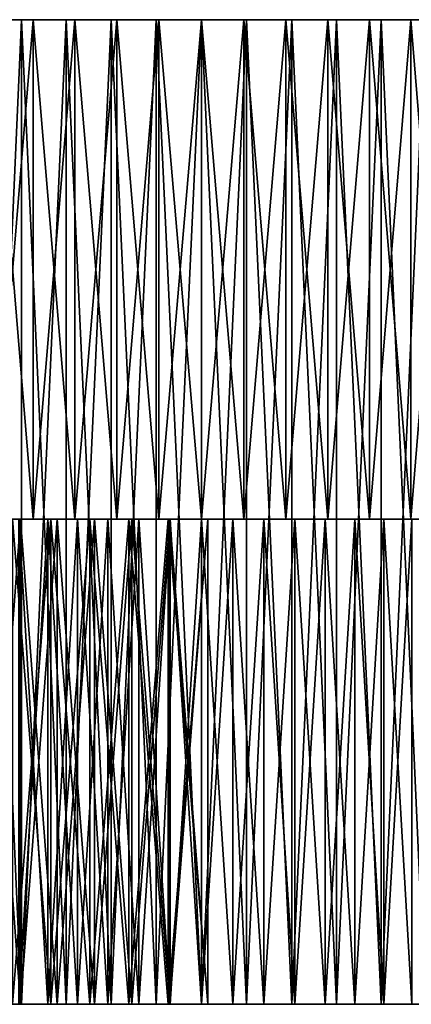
# Model space of a CAD drawing. Header units: millimetres. Extents: x -65 to 65, y -116 to 33.
# Tile 6 of 32: x -13 to 15, y -116 to -47. Entities that reach past the tile are written whole.
import ezdxf

# ---------------------------------------------------------------- set-up
doc = ezdxf.new("R2010")
doc.units = ezdxf.units.MM
doc.header["$LTSCALE"] = 65.185185
for name, color, linetype in [('25', 7, 'CONTINUOUS'), ('26', 7, 'CONTINUOUS'), ('27', 7, 'CONTINUOUS'), ('28', 7, 'CONTINUOUS'), ('29', 7, 'CONTINUOUS'), ('30', 7, 'CONTINUOUS'), ('31', 7, 'CONTINUOUS'), ('32', 7, 'CONTINUOUS'), ('34', 7, 'CONTINUOUS'), ('35', 7, 'CONTINUOUS'), ('36', 7, 'CONTINUOUS'), ('42', 7, 'CONTINUOUS'), ('43', 7, 'CONTINUOUS'), ('44', 7, 'CONTINUOUS')]:
    doc.layers.add(name, color=color, linetype=linetype)

msp = doc.modelspace()

# ---------------------------------------------------------------- linework, layer by layer
at = {"layer": '25', "linetype": 'CONTINUOUS'}
for points in [[(-10.538, -116, 50.866), (-7.818, -116, 51.354), (-40.973, -116, 49.926), (-10.538, -116, 50.866)], [(-13.229, -116, 50.233), (-10.538, -116, 50.866), (-40.973, -116, 49.926), (-13.229, -116, 50.233)], [(-7.818, -116, 51.354), (-5.075, -116, 51.697), (-40.973, -116, 49.926), (-7.818, -116, 51.354)], [(-40.973, -116, 49.926), (-5.075, -116, 51.697), (-38.474, -116, 51.876), (-40.973, -116, 49.926)], [(-2.318, -116, 51.894), (0.446, -116, 51.944), (-38.474, -116, 51.876), (-2.318, -116, 51.894)], [(-38.474, -116, 51.876), (0.446, -116, 51.944), (35.882, -116, 53.701), (-38.474, -116, 51.876)], [(-5.075, -116, 51.697), (-2.318, -116, 51.894), (-38.474, -116, 51.876), (-5.075, -116, 51.697)], [(-35.882, -116, 53.701), (-38.474, -116, 51.876), (35.882, -116, 53.701), (-35.882, -116, 53.701)], [(-2.318, -116, -51.894), (-5.075, -116, -51.697), (-38.474, -116, -51.876), (-2.318, -116, -51.894)], [(-5.075, -116, -51.697), (-7.818, -116, -51.354), (-38.474, -116, -51.876), (-5.075, -116, -51.697)], [(-7.818, -116, -51.354), (-10.538, -116, -50.866), (-38.474, -116, -51.876), (-7.818, -116, -51.354)], [(-10.538, -116, -50.866), (-13.229, -116, -50.233), (-38.474, -116, -51.876), (-10.538, -116, -50.866)], [(-35.882, -116, -53.701), (-2.318, -116, -51.894), (-38.474, -116, -51.876), (-35.882, -116, -53.701)], [(35.882, -116, -53.701), (38.474, -116, -51.876), (-35.882, -116, -53.701), (35.882, -116, -53.701)], [(-33.204, -116, -55.397), (35.882, -116, -53.701), (-35.882, -116, -53.701), (-33.204, -116, -55.397)], [(-33.204, -116, 55.397), (-35.882, -116, 53.701), (33.204, -116, 55.397), (-33.204, -116, 55.397)], [(33.204, -116, 55.397), (-35.882, -116, 53.701), (35.882, -116, 53.701), (33.204, -116, 55.397)], [(0.446, -116, -51.944), (-2.318, -116, -51.894), (-35.882, -116, -53.701), (0.446, -116, -51.944)], [(38.474, -116, -51.876), (0.446, -116, -51.944), (-35.882, -116, -53.701), (38.474, -116, -51.876)], [(-32.795, -116, 30.6), (-34.551, -116, 28.603), (-4.381, -116, 30.47), (-32.795, -116, 30.6)], [(-4.381, -116, 30.47), (-34.551, -116, 28.603), (-6.544, -116, 30.08), (-4.381, -116, 30.47)], [(-6.544, -116, 30.08), (-34.551, -116, 28.603), (-8.673, -116, 29.537), (-6.544, -116, 30.08)], [(-8.673, -116, 29.537), (-34.551, -116, 28.603), (-10.758, -116, 28.843), (-8.673, -116, 29.537)], [(-10.758, -116, 28.843), (-34.551, -116, 28.603), (-12.788, -116, 28.002), (-10.758, -116, 28.843)], [(-34.551, -116, -28.603), (-32.795, -116, -30.6), (-10.758, -116, -28.843), (-34.551, -116, -28.603)], [(-12.788, -116, -28.002), (-34.551, -116, -28.603), (-10.758, -116, -28.843), (-12.788, -116, -28.002)], [(33.204, -116, -55.397), (35.882, -116, -53.701), (-33.204, -116, -55.397), (33.204, -116, -55.397)], [(-30.446, -116, -56.96), (33.204, -116, -55.397), (-33.204, -116, -55.397), (-30.446, -116, -56.96)], [(-30.446, -116, 56.96), (-33.204, -116, 55.397), (30.446, -116, 56.96), (-30.446, -116, 56.96)], [(30.446, -116, 56.96), (-33.204, -116, 55.397), (33.204, -116, 55.397), (30.446, -116, 56.96)], [(-30.925, -116, 32.49), (-32.795, -116, 30.6), (0, -116, 30.784), (-30.925, -116, 32.49)], [(0, -116, 30.784), (-32.795, -116, 30.6), (-2.196, -116, 30.705), (0, -116, 30.784)], [(-2.196, -116, 30.705), (-32.795, -116, 30.6), (-4.381, -116, 30.47), (-2.196, -116, 30.705)], [(-4.381, -116, -30.47), (-32.795, -116, -30.6), (-2.196, -116, -30.705), (-4.381, -116, -30.47)], [(-6.544, -116, -30.08), (-32.795, -116, -30.6), (-4.381, -116, -30.47), (-6.544, -116, -30.08)], [(-8.673, -116, -29.537), (-32.795, -116, -30.6), (-6.544, -116, -30.08), (-8.673, -116, -29.537)], [(-10.758, -116, -28.843), (-32.795, -116, -30.6), (-8.673, -116, -29.537), (-10.758, -116, -28.843)], [(-32.795, -116, -30.6), (-30.925, -116, -32.49), (-2.196, -116, -30.705), (-32.795, -116, -30.6)], [(-30.925, -116, 32.49), (0, -116, 30.784), (55.397, -116, 33.204), (-30.925, -116, 32.49)], [(-28.945, -116, 34.265), (-30.925, -116, 32.49), (55.397, -116, 33.204), (-28.945, -116, 34.265)], [(56.96, -116, -30.446), (-30.925, -116, -32.49), (55.397, -116, -33.204), (56.96, -116, -30.446)], [(0, -116, -30.784), (-30.925, -116, -32.49), (56.96, -116, -30.446), (0, -116, -30.784)], [(-2.196, -116, -30.705), (-30.925, -116, -32.49), (0, -116, -30.784), (-2.196, -116, -30.705)], [(-30.925, -116, -32.49), (-28.945, -116, -34.265), (55.397, -116, -33.204), (-30.925, -116, -32.49)], [(-27.614, -116, -58.385), (30.446, -116, -56.96), (-30.446, -116, -56.96), (-27.614, -116, -58.385)], [(30.446, -116, -56.96), (33.204, -116, -55.397), (-30.446, -116, -56.96), (30.446, -116, -56.96)], [(-27.614, -116, 58.385), (-30.446, -116, 56.96), (27.614, -116, 58.385), (-27.614, -116, 58.385)], [(27.614, -116, 58.385), (-30.446, -116, 56.96), (30.446, -116, 56.96), (27.614, -116, 58.385)], [(53.701, -116, 35.882), (-28.945, -116, 34.265), (55.397, -116, 33.204), (53.701, -116, 35.882)], [(-26.864, -116, 35.919), (-28.945, -116, 34.265), (53.701, -116, 35.882), (-26.864, -116, 35.919)], [(55.397, -116, -33.204), (-28.945, -116, -34.265), (53.701, -116, -35.882), (55.397, -116, -33.204)], [(-28.945, -116, -34.265), (-26.864, -116, -35.919), (53.701, -116, -35.882), (-28.945, -116, -34.265)], [(27.614, -116, -58.385), (30.446, -116, -56.96), (-27.614, -116, -58.385), (27.614, -116, -58.385)], [(-24.716, -116, -59.67), (27.614, -116, -58.385), (-27.614, -116, -58.385), (-24.716, -116, -59.67)], [(-24.716, -116, 59.67), (-27.614, -116, 58.385), (24.716, -116, 59.67), (-24.716, -116, 59.67)], [(24.716, -116, 59.67), (-27.614, -116, 58.385), (27.614, -116, 58.385), (24.716, -116, 59.67)], [(51.876, -116, 38.474), (-26.864, -116, 35.919), (53.701, -116, 35.882), (51.876, -116, 38.474)], [(-24.689, -116, 37.448), (-26.864, -116, 35.919), (51.876, -116, 38.474), (-24.689, -116, 37.448)], [(-26.864, -116, -35.919), (-24.689, -116, -37.448), (53.701, -116, -35.882), (-26.864, -116, -35.919)], [(24.716, -116, -59.67), (27.614, -116, -58.385), (-24.716, -116, -59.67), (24.716, -116, -59.67)], [(-21.758, -116, -60.811), (24.716, -116, -59.67), (-24.716, -116, -59.67), (-21.758, -116, -60.811)], [(21.758, -116, 60.811), (-24.716, -116, 59.67), (24.716, -116, 59.67), (21.758, -116, 60.811)], [(-21.758, -116, 60.811), (-24.716, -116, 59.67), (21.758, -116, 60.811), (-21.758, -116, 60.811)], [(-22.427, -116, 38.845), (-24.689, -116, 37.448), (51.876, -116, 38.474), (-22.427, -116, 38.845)], [(53.701, -116, -35.882), (-24.689, -116, -37.448), (51.876, -116, -38.474), (53.701, -116, -35.882)], [(-24.689, -116, -37.448), (-22.427, -116, -38.845), (51.876, -116, -38.474), (-24.689, -116, -37.448)], [(-20.086, -116, 40.105), (-22.427, -116, 38.845), (49.926, -116, 40.973), (-20.086, -116, 40.105)], [(49.926, -116, 40.973), (-22.427, -116, 38.845), (51.876, -116, 38.474), (49.926, -116, 40.973)], [(-22.427, -116, -38.845), (-20.086, -116, -40.105), (51.876, -116, -38.474), (-22.427, -116, -38.845)], [(21.758, -116, -60.811), (24.716, -116, -59.67), (-21.758, -116, -60.811), (21.758, -116, -60.811)], [(-18.748, -116, -61.805), (21.758, -116, -60.811), (-21.758, -116, -60.811), (-18.748, -116, -61.805)], [(-18.748, -116, 61.805), (-21.758, -116, 60.811), (18.748, -116, 61.805), (-18.748, -116, 61.805)], [(18.748, -116, 61.805), (-21.758, -116, 60.811), (21.758, -116, 60.811), (18.748, -116, 61.805)], [(-17.675, -116, 41.225), (-20.086, -116, 40.105), (49.926, -116, 40.973), (-17.675, -116, 41.225)], [(-20.086, -116, -40.105), (-17.675, -116, -41.225), (49.926, -116, -40.973), (-20.086, -116, -40.105)], [(51.876, -116, -38.474), (-20.086, -116, -40.105), (49.926, -116, -40.973), (51.876, -116, -38.474)], [(18.748, -116, -61.805), (21.758, -116, -60.811), (-18.748, -116, -61.805), (18.748, -116, -61.805)], [(-15.693, -116, -62.65), (18.748, -116, -61.805), (-18.748, -116, -61.805), (-15.693, -116, -62.65)], [(-15.693, -116, 62.65), (-18.748, -116, 61.805), (15.693, -116, 62.65), (-15.693, -116, 62.65)], [(15.693, -116, 62.65), (-18.748, -116, 61.805), (18.748, -116, 61.805), (15.693, -116, 62.65)], [(-15.201, -116, 42.2), (-17.675, -116, 41.225), (47.855, -116, 43.373), (-15.201, -116, 42.2)], [(47.855, -116, 43.373), (-17.675, -116, 41.225), (49.926, -116, 40.973), (47.855, -116, 43.373)], [(-17.675, -116, -41.225), (-15.201, -116, -42.2), (49.926, -116, -40.973), (-17.675, -116, -41.225)], [(15.693, -116, -62.65), (18.748, -116, -61.805), (-15.693, -116, -62.65), (15.693, -116, -62.65)], [(-12.6, -116, -63.345), (15.693, -116, -62.65), (-15.693, -116, -62.65), (-12.6, -116, -63.345)], [(-12.6, -116, 63.345), (-15.693, -116, 62.65), (12.6, -116, 63.345), (-12.6, -116, 63.345)], [(12.6, -116, 63.345), (-15.693, -116, 62.65), (15.693, -116, 62.65), (12.6, -116, 63.345)], [(-12.674, -116, 43.026), (-15.201, -116, 42.2), (47.855, -116, 43.373), (-12.674, -116, 43.026)], [(-15.201, -116, -42.2), (-12.674, -116, -43.026), (49.926, -116, -40.973), (-15.201, -116, -42.2)], [(-10.103, -116, 43.702), (-12.674, -116, 43.026), (47.855, -116, 43.373), (-10.103, -116, 43.702)], [(49.926, -116, -40.973), (-12.674, -116, -43.026), (47.855, -116, -43.373), (49.926, -116, -40.973)], [(-12.674, -116, -43.026), (-10.103, -116, -43.702), (47.855, -116, -43.373), (-12.674, -116, -43.026)], [(12.6, -116, -63.345), (15.693, -116, -62.65), (-12.6, -116, -63.345), (12.6, -116, -63.345)], [(-9.477, -116, -63.887), (12.6, -116, -63.345), (-12.6, -116, -63.345), (-9.477, -116, -63.887)], [(-9.477, -116, 63.887), (-12.6, -116, 63.345), (9.477, -116, 63.887), (-9.477, -116, 63.887)], [(9.477, -116, 63.887), (-12.6, -116, 63.345), (12.6, -116, 63.345), (9.477, -116, 63.887)], [(-7.496, -116, 44.223), (-10.103, -116, 43.702), (45.669, -116, 45.669), (-7.496, -116, 44.223)], [(45.669, -116, 45.669), (-10.103, -116, 43.702), (47.855, -116, 43.373), (45.669, -116, 45.669)], [(-10.103, -116, -43.702), (-7.496, -116, -44.223), (47.855, -116, -43.373), (-10.103, -116, -43.702)], [(9.477, -116, -63.887), (12.6, -116, -63.345), (-9.477, -116, -63.887), (9.477, -116, -63.887)], [(-6.331, -116, 64.275), (-9.477, -116, 63.887), (6.331, -116, 64.275), (-6.331, -116, 64.275)], [(6.331, -116, 64.275), (-9.477, -116, 63.887), (9.477, -116, 63.887), (6.331, -116, 64.275)], [(-6.331, -116, -64.275), (9.477, -116, -63.887), (-9.477, -116, -63.887), (-6.331, -116, -64.275)], [(-4.863, -116, 44.59), (-7.496, -116, 44.223), (45.669, -116, 45.669), (-4.863, -116, 44.59)], [(-7.496, -116, -44.223), (-4.863, -116, -44.59), (47.855, -116, -43.373), (-7.496, -116, -44.223)], [(6.331, -116, -64.275), (9.477, -116, -63.887), (-6.331, -116, -64.275), (6.331, -116, -64.275)], [(-3.169, -116, 64.508), (-6.331, -116, 64.275), (3.169, -116, 64.508), (-3.169, -116, 64.508)], [(3.169, -116, 64.508), (-6.331, -116, 64.275), (6.331, -116, 64.275), (3.169, -116, 64.508)], [(-3.169, -116, -64.508), (6.331, -116, -64.275), (-6.331, -116, -64.275), (-3.169, -116, -64.508)], [(-2.212, -116, 44.8), (-4.863, -116, 44.59), (45.669, -116, 45.669), (-2.212, -116, 44.8)], [(-4.863, -116, -44.59), (-2.212, -116, -44.8), (47.855, -116, -43.373), (-4.863, -116, -44.59)], [(0, -116, 64.586), (-3.169, -116, 64.508), (3.169, -116, 64.508), (0, -116, 64.586)], [(3.169, -116, -64.508), (6.331, -116, -64.275), (-3.169, -116, -64.508), (3.169, -116, -64.508)], [(0, -116, -64.586), (3.169, -116, -64.508), (-3.169, -116, -64.508), (0, -116, -64.586)], [(0.446, -116, 44.852), (-2.212, -116, 44.8), (45.669, -116, 45.669), (0.446, -116, 44.852)], [(-2.212, -116, -44.8), (0.446, -116, -44.852), (47.855, -116, -43.373), (-2.212, -116, -44.8)], [(2.196, -116, -30.705), (0, -116, -30.784), (56.96, -116, -30.446), (2.196, -116, -30.705)], [(0, -116, 30.784), (2.196, -116, 30.705), (55.397, -116, 33.204), (0, -116, 30.784)], [(0.446, -116, 51.944), (0.446, -116, 44.852), (38.474, -116, 51.876), (0.446, -116, 51.944)], [(38.474, -116, 51.876), (0.446, -116, 44.852), (40.973, -116, 49.926), (38.474, -116, 51.876)], [(40.973, -116, 49.926), (0.446, -116, 44.852), (43.373, -116, 47.855), (40.973, -116, 49.926)], [(43.373, -116, 47.855), (0.446, -116, 44.852), (45.669, -116, 45.669), (43.373, -116, 47.855)], [(35.882, -116, 53.701), (0.446, -116, 51.944), (38.474, -116, 51.876), (35.882, -116, 53.701)], [(45.669, -116, -45.669), (0.446, -116, -51.944), (43.373, -116, -47.855), (45.669, -116, -45.669)], [(40.973, -116, -49.926), (0.446, -116, -51.944), (38.474, -116, -51.876), (40.973, -116, -49.926)], [(43.373, -116, -47.855), (0.446, -116, -51.944), (40.973, -116, -49.926), (43.373, -116, -47.855)], [(47.855, -116, -43.373), (0.446, -116, -44.852), (45.669, -116, -45.669), (47.855, -116, -43.373)], [(0.446, -116, -44.852), (0.446, -116, -51.944), (45.669, -116, -45.669), (0.446, -116, -44.852)], [(4.381, -116, -30.47), (2.196, -116, -30.705), (56.96, -116, -30.446), (4.381, -116, -30.47)], [(2.196, -116, 30.705), (4.381, -116, 30.47), (55.397, -116, 33.204), (2.196, -116, 30.705)], [(6.544, -116, -30.08), (4.381, -116, -30.47), (56.96, -116, -30.446), (6.544, -116, -30.08)], [(4.381, -116, 30.47), (6.544, -116, 30.08), (56.96, -116, 30.446), (4.381, -116, 30.47)], [(55.397, -116, 33.204), (4.381, -116, 30.47), (56.96, -116, 30.446), (55.397, -116, 33.204)], [(8.673, -116, -29.537), (6.544, -116, -30.08), (58.385, -116, -27.614), (8.673, -116, -29.537)], [(58.385, -116, -27.614), (6.544, -116, -30.08), (56.96, -116, -30.446), (58.385, -116, -27.614)], [(6.544, -116, 30.08), (8.673, -116, 29.537), (56.96, -116, 30.446), (6.544, -116, 30.08)], [(10.758, -116, -28.843), (8.673, -116, -29.537), (58.385, -116, -27.614), (10.758, -116, -28.843)], [(8.673, -116, 29.537), (10.758, -116, 28.843), (56.96, -116, 30.446), (8.673, -116, 29.537)], [(12.788, -116, -28.002), (10.758, -116, -28.843), (58.385, -116, -27.614), (12.788, -116, -28.002)], [(10.758, -116, 28.843), (12.788, -116, 28.002), (56.96, -116, 30.446), (10.758, -116, 28.843)], [(14.753, -116, -27.018), (12.788, -116, -28.002), (58.385, -116, -27.614), (14.753, -116, -27.018)], [(56.96, -116, 30.446), (12.788, -116, 28.002), (58.385, -116, 27.614), (56.96, -116, 30.446)], [(12.788, -116, 28.002), (14.753, -116, 27.018), (58.385, -116, 27.614), (12.788, -116, 28.002)]]:
    msp.add_3dface(points, dxfattribs=at)
at = {"layer": '26', "linetype": 'CONTINUOUS'}
for points in [[(-12.6, -47, -63.345), (-15.693, -116, -62.65), (-15.693, -47, -62.65), (-12.6, -47, -63.345)], [(-12.6, -116, -63.345), (-15.693, -116, -62.65), (-12.6, -47, -63.345), (-12.6, -116, -63.345)], [(-9.477, -47, -63.887), (-12.6, -116, -63.345), (-12.6, -47, -63.345), (-9.477, -47, -63.887)], [(-9.477, -116, -63.887), (-12.6, -116, -63.345), (-9.477, -47, -63.887), (-9.477, -116, -63.887)], [(-6.331, -116, -64.275), (-9.477, -116, -63.887), (-6.331, -47, -64.275), (-6.331, -116, -64.275)], [(-6.331, -47, -64.275), (-9.477, -116, -63.887), (-9.477, -47, -63.887), (-6.331, -47, -64.275)], [(-3.169, -116, -64.508), (-6.331, -116, -64.275), (-3.169, -47, -64.508), (-3.169, -116, -64.508)], [(-3.169, -47, -64.508), (-6.331, -116, -64.275), (-6.331, -47, -64.275), (-3.169, -47, -64.508)], [(0, -116, -64.586), (-3.169, -116, -64.508), (0, -47, -64.586), (0, -116, -64.586)], [(0, -47, -64.586), (-3.169, -116, -64.508), (-3.169, -47, -64.508), (0, -47, -64.586)], [(3.169, -116, -64.508), (0, -116, -64.586), (3.169, -47, -64.508), (3.169, -116, -64.508)], [(3.169, -47, -64.508), (0, -116, -64.586), (0, -47, -64.586), (3.169, -47, -64.508)], [(6.331, -116, -64.275), (3.169, -116, -64.508), (6.331, -47, -64.275), (6.331, -116, -64.275)], [(6.331, -47, -64.275), (3.169, -116, -64.508), (3.169, -47, -64.508), (6.331, -47, -64.275)], [(9.477, -116, -63.887), (6.331, -116, -64.275), (9.477, -47, -63.887), (9.477, -116, -63.887)], [(9.477, -47, -63.887), (6.331, -116, -64.275), (6.331, -47, -64.275), (9.477, -47, -63.887)], [(12.6, -47, -63.345), (9.477, -116, -63.887), (9.477, -47, -63.887), (12.6, -47, -63.345)], [(12.6, -116, -63.345), (9.477, -116, -63.887), (12.6, -47, -63.345), (12.6, -116, -63.345)], [(15.693, -116, -62.65), (12.6, -116, -63.345), (15.693, -47, -62.65), (15.693, -116, -62.65)], [(15.693, -47, -62.65), (12.6, -116, -63.345), (12.6, -47, -63.345), (15.693, -47, -62.65)]]:
    msp.add_3dface(points, dxfattribs=at)
at = {"layer": '27', "linetype": 'CONTINUOUS'}
for points in [[(-15.693, -116, 62.65), (-12.6, -116, 63.345), (-15.693, -47, 62.65), (-15.693, -116, 62.65)], [(-15.693, -47, 62.65), (-12.6, -116, 63.345), (-12.6, -47, 63.345), (-15.693, -47, 62.65)], [(-12.6, -116, 63.345), (-9.477, -116, 63.887), (-12.6, -47, 63.345), (-12.6, -116, 63.345)], [(-12.6, -47, 63.345), (-9.477, -116, 63.887), (-9.477, -47, 63.887), (-12.6, -47, 63.345)], [(-9.477, -116, 63.887), (-6.331, -116, 64.275), (-9.477, -47, 63.887), (-9.477, -116, 63.887)], [(-9.477, -47, 63.887), (-6.331, -116, 64.275), (-6.331, -47, 64.275), (-9.477, -47, 63.887)], [(-6.331, -116, 64.275), (-3.169, -116, 64.508), (-6.331, -47, 64.275), (-6.331, -116, 64.275)], [(-6.331, -47, 64.275), (-3.169, -116, 64.508), (-3.169, -47, 64.508), (-6.331, -47, 64.275)], [(-3.169, -47, 64.508), (0, -116, 64.586), (0, -47, 64.586), (-3.169, -47, 64.508)], [(-3.169, -116, 64.508), (0, -116, 64.586), (-3.169, -47, 64.508), (-3.169, -116, 64.508)], [(0, -116, 64.586), (3.169, -116, 64.508), (0, -47, 64.586), (0, -116, 64.586)], [(0, -47, 64.586), (3.169, -116, 64.508), (3.169, -47, 64.508), (0, -47, 64.586)], [(3.169, -116, 64.508), (6.331, -116, 64.275), (3.169, -47, 64.508), (3.169, -116, 64.508)], [(3.169, -47, 64.508), (6.331, -116, 64.275), (6.331, -47, 64.275), (3.169, -47, 64.508)], [(6.331, -116, 64.275), (9.477, -116, 63.887), (6.331, -47, 64.275), (6.331, -116, 64.275)], [(6.331, -47, 64.275), (9.477, -116, 63.887), (9.477, -47, 63.887), (6.331, -47, 64.275)], [(9.477, -116, 63.887), (12.6, -116, 63.345), (9.477, -47, 63.887), (9.477, -116, 63.887)], [(9.477, -47, 63.887), (12.6, -116, 63.345), (12.6, -47, 63.345), (9.477, -47, 63.887)], [(12.6, -116, 63.345), (15.693, -116, 62.65), (12.6, -47, 63.345), (12.6, -116, 63.345)], [(12.6, -47, 63.345), (15.693, -116, 62.65), (15.693, -47, 62.65), (12.6, -47, 63.345)]]:
    msp.add_3dface(points, dxfattribs=at)
at = {"layer": '28', "linetype": 'CONTINUOUS'}
for points in [[(-11.792, -82, 55.475), (-14.679, -82, 54.782), (-11.792, -47, 55.475), (-11.792, -82, 55.475)], [(-11.792, -47, 55.475), (-14.679, -82, 54.782), (-14.679, -47, 54.782), (-11.792, -47, 55.475)], [(-8.872, -82, 56.016), (-11.792, -82, 55.475), (-8.872, -47, 56.016), (-8.872, -82, 56.016)], [(-8.872, -47, 56.016), (-11.792, -82, 55.475), (-11.792, -47, 55.475), (-8.872, -47, 56.016)], [(-5.928, -82, 56.404), (-8.872, -82, 56.016), (-5.928, -47, 56.404), (-5.928, -82, 56.404)], [(-5.928, -47, 56.404), (-8.872, -82, 56.016), (-8.872, -47, 56.016), (-5.928, -47, 56.404)], [(-2.968, -82, 56.637), (-5.928, -82, 56.404), (-2.968, -47, 56.637), (-2.968, -82, 56.637)], [(-2.968, -47, 56.637), (-5.928, -82, 56.404), (-5.928, -47, 56.404), (-2.968, -47, 56.637)], [(0, -47, 56.714), (-2.968, -82, 56.637), (-2.968, -47, 56.637), (0, -47, 56.714)], [(0, -82, 56.714), (-2.968, -82, 56.637), (0, -47, 56.714), (0, -82, 56.714)], [(2.968, -82, 56.637), (0, -82, 56.714), (2.968, -47, 56.637), (2.968, -82, 56.637)], [(2.968, -47, 56.637), (0, -82, 56.714), (0, -47, 56.714), (2.968, -47, 56.637)], [(5.928, -82, 56.404), (2.968, -82, 56.637), (5.928, -47, 56.404), (5.928, -82, 56.404)], [(5.928, -47, 56.404), (2.968, -82, 56.637), (2.968, -47, 56.637), (5.928, -47, 56.404)], [(8.872, -82, 56.016), (5.928, -82, 56.404), (8.872, -47, 56.016), (8.872, -82, 56.016)], [(8.872, -47, 56.016), (5.928, -82, 56.404), (5.928, -47, 56.404), (8.872, -47, 56.016)], [(11.792, -82, 55.475), (8.872, -82, 56.016), (11.792, -47, 55.475), (11.792, -82, 55.475)], [(11.792, -47, 55.475), (8.872, -82, 56.016), (8.872, -47, 56.016), (11.792, -47, 55.475)], [(14.679, -82, 54.782), (11.792, -82, 55.475), (14.679, -47, 54.782), (14.679, -82, 54.782)], [(14.679, -47, 54.782), (11.792, -82, 55.475), (11.792, -47, 55.475), (14.679, -47, 54.782)], [(17.526, -82, 53.939), (14.679, -82, 54.782), (17.526, -47, 53.939), (17.526, -82, 53.939)], [(17.526, -47, 53.939), (14.679, -82, 54.782), (14.679, -47, 54.782), (17.526, -47, 53.939)]]:
    msp.add_3dface(points, dxfattribs=at)
at = {"layer": '29', "linetype": 'CONTINUOUS'}
for points in [[(-14.679, -47, -54.782), (-11.792, -82, -55.475), (-11.792, -47, -55.475), (-14.679, -47, -54.782)], [(-14.679, -82, -54.782), (-11.792, -82, -55.475), (-14.679, -47, -54.782), (-14.679, -82, -54.782)], [(-11.792, -82, -55.475), (-8.872, -82, -56.016), (-11.792, -47, -55.475), (-11.792, -82, -55.475)], [(-11.792, -47, -55.475), (-8.872, -82, -56.016), (-8.872, -47, -56.016), (-11.792, -47, -55.475)], [(-8.872, -82, -56.016), (-5.928, -82, -56.404), (-8.872, -47, -56.016), (-8.872, -82, -56.016)], [(-8.872, -47, -56.016), (-5.928, -82, -56.404), (-5.928, -47, -56.404), (-8.872, -47, -56.016)], [(-5.928, -47, -56.404), (-2.968, -82, -56.637), (-2.968, -47, -56.637), (-5.928, -47, -56.404)], [(-5.928, -82, -56.404), (-2.968, -82, -56.637), (-5.928, -47, -56.404), (-5.928, -82, -56.404)], [(-2.968, -47, -56.637), (0, -82, -56.714), (0, -47, -56.714), (-2.968, -47, -56.637)], [(-2.968, -82, -56.637), (0, -82, -56.714), (-2.968, -47, -56.637), (-2.968, -82, -56.637)], [(0, -82, -56.714), (2.968, -82, -56.637), (0, -47, -56.714), (0, -82, -56.714)], [(0, -47, -56.714), (2.968, -82, -56.637), (2.968, -47, -56.637), (0, -47, -56.714)], [(2.968, -47, -56.637), (5.928, -82, -56.404), (5.928, -47, -56.404), (2.968, -47, -56.637)], [(2.968, -82, -56.637), (5.928, -82, -56.404), (2.968, -47, -56.637), (2.968, -82, -56.637)], [(5.928, -47, -56.404), (8.872, -82, -56.016), (8.872, -47, -56.016), (5.928, -47, -56.404)], [(5.928, -82, -56.404), (8.872, -82, -56.016), (5.928, -47, -56.404), (5.928, -82, -56.404)], [(8.872, -82, -56.016), (11.792, -82, -55.475), (8.872, -47, -56.016), (8.872, -82, -56.016)], [(8.872, -47, -56.016), (11.792, -82, -55.475), (11.792, -47, -55.475), (8.872, -47, -56.016)], [(11.792, -82, -55.475), (14.679, -82, -54.782), (11.792, -47, -55.475), (11.792, -82, -55.475)], [(11.792, -47, -55.475), (14.679, -82, -54.782), (14.679, -47, -54.782), (11.792, -47, -55.475)], [(14.679, -47, -54.782), (17.526, -82, -53.939), (17.526, -47, -53.939), (14.679, -47, -54.782)], [(14.679, -82, -54.782), (17.526, -82, -53.939), (14.679, -47, -54.782), (14.679, -82, -54.782)]]:
    msp.add_3dface(points, dxfattribs=at)
at = {"layer": '30', "linetype": 'CONTINUOUS'}
for points in [[(-6.544, -82, -30.08), (-4.381, -82, -30.47), (-34.551, -82, -28.603), (-6.544, -82, -30.08)], [(-34.551, -82, -28.603), (-4.381, -82, -30.47), (-32.795, -82, -30.6), (-34.551, -82, -28.603)], [(-12.788, -82, -28.002), (-10.758, -82, -28.843), (-34.551, -82, -28.603), (-12.788, -82, -28.002)], [(-10.758, -82, -28.843), (-8.673, -82, -29.537), (-34.551, -82, -28.603), (-10.758, -82, -28.843)], [(-8.673, -82, -29.537), (-6.544, -82, -30.08), (-34.551, -82, -28.603), (-8.673, -82, -29.537)], [(-10.758, -82, 28.843), (-12.788, -82, 28.002), (-34.551, -82, 28.603), (-10.758, -82, 28.843)], [(-32.795, -82, 30.6), (-10.758, -82, 28.843), (-34.551, -82, 28.603), (-32.795, -82, 30.6)], [(-4.381, -82, -30.47), (-2.196, -82, -30.705), (-32.795, -82, -30.6), (-4.381, -82, -30.47)], [(-32.795, -82, -30.6), (0, -82, -30.784), (-30.925, -82, -32.49), (-32.795, -82, -30.6)], [(-2.196, -82, -30.705), (0, -82, -30.784), (-32.795, -82, -30.6), (-2.196, -82, -30.705)], [(-4.381, -82, 30.47), (-6.544, -82, 30.08), (-32.795, -82, 30.6), (-4.381, -82, 30.47)], [(-8.673, -82, 29.537), (-10.758, -82, 28.843), (-32.795, -82, 30.6), (-8.673, -82, 29.537)], [(-6.544, -82, 30.08), (-8.673, -82, 29.537), (-32.795, -82, 30.6), (-6.544, -82, 30.08)], [(-30.925, -82, 32.49), (-2.196, -82, 30.705), (-32.795, -82, 30.6), (-30.925, -82, 32.49)], [(-2.196, -82, 30.705), (-4.381, -82, 30.47), (-32.795, -82, 30.6), (-2.196, -82, 30.705)], [(47.565, -82, -30.889), (45.883, -82, -33.336), (-30.925, -82, -32.49), (47.565, -82, -30.889)], [(0, -82, -30.784), (47.565, -82, -30.889), (-30.925, -82, -32.49), (0, -82, -30.784)], [(-30.925, -82, -32.49), (45.883, -82, -33.336), (-28.945, -82, -34.265), (-30.925, -82, -32.49)], [(47.565, -82, 30.889), (0, -82, 30.784), (-30.925, -82, 32.49), (47.565, -82, 30.889)], [(45.883, -82, 33.336), (47.565, -82, 30.889), (-30.925, -82, 32.49), (45.883, -82, 33.336)], [(-28.945, -82, 34.265), (45.883, -82, 33.336), (-30.925, -82, 32.49), (-28.945, -82, 34.265)], [(0, -82, 30.784), (-2.196, -82, 30.705), (-30.925, -82, 32.49), (0, -82, 30.784)], [(45.883, -82, -33.336), (44.075, -82, -35.692), (-28.945, -82, -34.265), (45.883, -82, -33.336)], [(-28.945, -82, -34.265), (44.075, -82, -35.692), (-26.864, -82, -35.919), (-28.945, -82, -34.265)], [(44.075, -82, 35.692), (45.883, -82, 33.336), (-28.945, -82, 34.265), (44.075, -82, 35.692)], [(-26.864, -82, 35.919), (44.075, -82, 35.692), (-28.945, -82, 34.265), (-26.864, -82, 35.919)], [(44.075, -82, -35.692), (42.147, -82, -37.949), (-26.864, -82, -35.919), (44.075, -82, -35.692)], [(-26.864, -82, -35.919), (42.147, -82, -37.949), (-24.689, -82, -37.448), (-26.864, -82, -35.919)], [(-24.689, -82, 37.448), (44.075, -82, 35.692), (-26.864, -82, 35.919), (-24.689, -82, 37.448)], [(-25.748, -82, 50.533), (-23.068, -82, 51.811), (-10.538, -82, 50.866), (-25.748, -82, 50.533)], [(-13.229, -82, 50.233), (-25.748, -82, 50.533), (-10.538, -82, 50.866), (-13.229, -82, 50.233)], [(-5.075, -82, -51.697), (-25.748, -82, -50.533), (-7.818, -82, -51.354), (-5.075, -82, -51.697)], [(-23.068, -82, -51.811), (-25.748, -82, -50.533), (-5.075, -82, -51.697), (-23.068, -82, -51.811)], [(-7.818, -82, -51.354), (-25.748, -82, -50.533), (-10.538, -82, -50.866), (-7.818, -82, -51.354)], [(-10.538, -82, -50.866), (-25.748, -82, -50.533), (-13.229, -82, -50.233), (-10.538, -82, -50.866)], [(-24.689, -82, -37.448), (42.147, -82, -37.949), (-22.427, -82, -38.845), (-24.689, -82, -37.448)], [(42.147, -82, 37.949), (44.075, -82, 35.692), (-24.689, -82, 37.448), (42.147, -82, 37.949)], [(-22.427, -82, 38.845), (42.147, -82, 37.949), (-24.689, -82, 37.448), (-22.427, -82, 38.845)], [(-23.068, -82, 51.811), (-20.325, -82, 52.948), (-2.318, -82, 51.894), (-23.068, -82, 51.811)], [(-10.538, -82, 50.866), (-23.068, -82, 51.811), (-7.818, -82, 51.354), (-10.538, -82, 50.866)], [(-7.818, -82, 51.354), (-23.068, -82, 51.811), (-5.075, -82, 51.697), (-7.818, -82, 51.354)], [(-5.075, -82, 51.697), (-23.068, -82, 51.811), (-2.318, -82, 51.894), (-5.075, -82, 51.697)], [(-2.318, -82, -51.894), (-23.068, -82, -51.811), (-5.075, -82, -51.697), (-2.318, -82, -51.894)], [(0.446, -82, -51.944), (-23.068, -82, -51.811), (-2.318, -82, -51.894), (0.446, -82, -51.944)], [(20.325, -82, -52.948), (-20.325, -82, -52.948), (-23.068, -82, -51.811), (20.325, -82, -52.948)], [(20.325, -82, -52.948), (-23.068, -82, -51.811), (0.446, -82, -51.944), (20.325, -82, -52.948)], [(42.147, -82, -37.949), (40.103, -82, -40.103), (-22.427, -82, -38.845), (42.147, -82, -37.949)], [(-22.427, -82, -38.845), (40.103, -82, -40.103), (-20.086, -82, -40.105), (-22.427, -82, -38.845)], [(40.103, -82, 40.103), (42.147, -82, 37.949), (-22.427, -82, 38.845), (40.103, -82, 40.103)], [(-20.086, -82, 40.105), (40.103, -82, 40.103), (-22.427, -82, 38.845), (-20.086, -82, 40.105)], [(-20.325, -82, 52.948), (23.068, -82, 51.811), (0.446, -82, 51.944), (-20.325, -82, 52.948)], [(-2.318, -82, 51.894), (-20.325, -82, 52.948), (0.446, -82, 51.944), (-2.318, -82, 51.894)], [(-20.325, -82, 52.948), (20.325, -82, 52.948), (23.068, -82, 51.811), (-20.325, -82, 52.948)], [(-20.325, -82, 52.948), (-17.526, -82, 53.939), (20.325, -82, 52.948), (-20.325, -82, 52.948)], [(20.325, -82, -52.948), (17.526, -82, -53.939), (-20.325, -82, -52.948), (20.325, -82, -52.948)], [(17.526, -82, -53.939), (-17.526, -82, -53.939), (-20.325, -82, -52.948), (17.526, -82, -53.939)], [(40.103, -82, -40.103), (37.949, -82, -42.147), (-20.086, -82, -40.105), (40.103, -82, -40.103)], [(-20.086, -82, -40.105), (37.949, -82, -42.147), (-17.675, -82, -41.225), (-20.086, -82, -40.105)], [(-17.675, -82, 41.225), (40.103, -82, 40.103), (-20.086, -82, 40.105), (-17.675, -82, 41.225)], [(37.949, -82, 42.147), (40.103, -82, 40.103), (-17.675, -82, 41.225), (37.949, -82, 42.147)], [(-17.675, -82, -41.225), (37.949, -82, -42.147), (-15.201, -82, -42.2), (-17.675, -82, -41.225)], [(-15.201, -82, 42.2), (37.949, -82, 42.147), (-17.675, -82, 41.225), (-15.201, -82, 42.2)], [(-17.526, -82, 53.939), (-14.679, -82, 54.782), (17.526, -82, 53.939), (-17.526, -82, 53.939)], [(-17.526, -82, 53.939), (17.526, -82, 53.939), (20.325, -82, 52.948), (-17.526, -82, 53.939)], [(17.526, -82, -53.939), (14.679, -82, -54.782), (-17.526, -82, -53.939), (17.526, -82, -53.939)], [(14.679, -82, -54.782), (-14.679, -82, -54.782), (-17.526, -82, -53.939), (14.679, -82, -54.782)], [(-12.674, -82, 43.026), (37.949, -82, 42.147), (-15.201, -82, 42.2), (-12.674, -82, 43.026)], [(37.949, -82, -42.147), (35.692, -82, -44.075), (-15.201, -82, -42.2), (37.949, -82, -42.147)], [(-15.201, -82, -42.2), (35.692, -82, -44.075), (-12.674, -82, -43.026), (-15.201, -82, -42.2)], [(-14.679, -82, 54.782), (-11.792, -82, 55.475), (14.679, -82, 54.782), (-14.679, -82, 54.782)], [(-14.679, -82, 54.782), (14.679, -82, 54.782), (17.526, -82, 53.939), (-14.679, -82, 54.782)], [(11.792, -82, -55.475), (-11.792, -82, -55.475), (-14.679, -82, -54.782), (11.792, -82, -55.475)], [(14.679, -82, -54.782), (11.792, -82, -55.475), (-14.679, -82, -54.782), (14.679, -82, -54.782)], [(-10.103, -82, 43.702), (37.949, -82, 42.147), (-12.674, -82, 43.026), (-10.103, -82, 43.702)], [(-12.674, -82, -43.026), (35.692, -82, -44.075), (-10.103, -82, -43.702), (-12.674, -82, -43.026)], [(-11.792, -82, 55.475), (11.792, -82, 55.475), (14.679, -82, 54.782), (-11.792, -82, 55.475)], [(-11.792, -82, 55.475), (-8.872, -82, 56.016), (11.792, -82, 55.475), (-11.792, -82, 55.475)], [(8.872, -82, -56.016), (-8.872, -82, -56.016), (-11.792, -82, -55.475), (8.872, -82, -56.016)], [(11.792, -82, -55.475), (8.872, -82, -56.016), (-11.792, -82, -55.475), (11.792, -82, -55.475)], [(-7.496, -82, 44.223), (35.692, -82, 44.075), (-10.103, -82, 43.702), (-7.496, -82, 44.223)], [(35.692, -82, 44.075), (37.949, -82, 42.147), (-10.103, -82, 43.702), (35.692, -82, 44.075)], [(-10.103, -82, -43.702), (35.692, -82, -44.075), (-7.496, -82, -44.223), (-10.103, -82, -43.702)], [(-8.872, -82, 56.016), (-5.928, -82, 56.404), (8.872, -82, 56.016), (-8.872, -82, 56.016)], [(-8.872, -82, 56.016), (8.872, -82, 56.016), (11.792, -82, 55.475), (-8.872, -82, 56.016)], [(8.872, -82, -56.016), (5.928, -82, -56.404), (-8.872, -82, -56.016), (8.872, -82, -56.016)], [(5.928, -82, -56.404), (-5.928, -82, -56.404), (-8.872, -82, -56.016), (5.928, -82, -56.404)], [(-4.863, -82, 44.59), (35.692, -82, 44.075), (-7.496, -82, 44.223), (-4.863, -82, 44.59)], [(35.692, -82, -44.075), (33.336, -82, -45.883), (-7.496, -82, -44.223), (35.692, -82, -44.075)], [(-7.496, -82, -44.223), (33.336, -82, -45.883), (-4.863, -82, -44.59), (-7.496, -82, -44.223)], [(-5.928, -82, 56.404), (5.928, -82, 56.404), (8.872, -82, 56.016), (-5.928, -82, 56.404)], [(-5.928, -82, 56.404), (-2.968, -82, 56.637), (5.928, -82, 56.404), (-5.928, -82, 56.404)], [(5.928, -82, -56.404), (2.968, -82, -56.637), (-5.928, -82, -56.404), (5.928, -82, -56.404)], [(2.968, -82, -56.637), (-2.968, -82, -56.637), (-5.928, -82, -56.404), (2.968, -82, -56.637)], [(-2.212, -82, 44.8), (35.692, -82, 44.075), (-4.863, -82, 44.59), (-2.212, -82, 44.8)], [(-4.863, -82, -44.59), (33.336, -82, -45.883), (0.446, -82, -44.852), (-4.863, -82, -44.59)], [(-2.212, -82, -44.8), (-4.863, -82, -44.59), (0.446, -82, -44.852), (-2.212, -82, -44.8)], [(-2.968, -82, 56.637), (0, -82, 56.714), (2.968, -82, 56.637), (-2.968, -82, 56.637)], [(-2.968, -82, 56.637), (2.968, -82, 56.637), (5.928, -82, 56.404), (-2.968, -82, 56.637)], [(2.968, -82, -56.637), (0, -82, -56.714), (-2.968, -82, -56.637), (2.968, -82, -56.637)], [(0.446, -82, 44.852), (35.692, -82, 44.075), (-2.212, -82, 44.8), (0.446, -82, 44.852)], [(2.196, -82, -30.705), (47.565, -82, -30.889), (0, -82, -30.784), (2.196, -82, -30.705)], [(0, -82, 30.784), (47.565, -82, 30.889), (2.196, -82, 30.705), (0, -82, 30.784)], [(28.357, -82, 49.116), (30.889, -82, 47.565), (0.446, -82, 51.944), (28.357, -82, 49.116)], [(25.748, -82, 50.533), (28.357, -82, 49.116), (0.446, -82, 51.944), (25.748, -82, 50.533)], [(23.068, -82, 51.811), (25.748, -82, 50.533), (0.446, -82, 51.944), (23.068, -82, 51.811)], [(0.446, -82, 51.944), (33.336, -82, 45.883), (0.446, -82, 44.852), (0.446, -82, 51.944)], [(33.336, -82, 45.883), (35.692, -82, 44.075), (0.446, -82, 44.852), (33.336, -82, 45.883)], [(30.889, -82, 47.565), (33.336, -82, 45.883), (0.446, -82, 51.944), (30.889, -82, 47.565)], [(30.889, -82, -47.565), (28.357, -82, -49.116), (0.446, -82, -44.852), (30.889, -82, -47.565)], [(28.357, -82, -49.116), (25.748, -82, -50.533), (0.446, -82, -44.852), (28.357, -82, -49.116)], [(25.748, -82, -50.533), (23.068, -82, -51.811), (0.446, -82, -44.852), (25.748, -82, -50.533)], [(23.068, -82, -51.811), (20.325, -82, -52.948), (0.446, -82, -51.944), (23.068, -82, -51.811)], [(0.446, -82, -44.852), (23.068, -82, -51.811), (0.446, -82, -51.944), (0.446, -82, -44.852)], [(33.336, -82, -45.883), (30.889, -82, -47.565), (0.446, -82, -44.852), (33.336, -82, -45.883)], [(4.381, -82, -30.47), (47.565, -82, -30.889), (2.196, -82, -30.705), (4.381, -82, -30.47)], [(2.196, -82, 30.705), (49.116, -82, 28.357), (4.381, -82, 30.47), (2.196, -82, 30.705)], [(47.565, -82, 30.889), (49.116, -82, 28.357), (2.196, -82, 30.705), (47.565, -82, 30.889)], [(6.544, -82, -30.08), (47.565, -82, -30.889), (4.381, -82, -30.47), (6.544, -82, -30.08)], [(4.381, -82, 30.47), (49.116, -82, 28.357), (6.544, -82, 30.08), (4.381, -82, 30.47)], [(8.673, -82, -29.537), (47.565, -82, -30.889), (6.544, -82, -30.08), (8.673, -82, -29.537)], [(6.544, -82, 30.08), (49.116, -82, 28.357), (8.673, -82, 29.537), (6.544, -82, 30.08)], [(10.758, -82, -28.843), (47.565, -82, -30.889), (8.673, -82, -29.537), (10.758, -82, -28.843)], [(8.673, -82, 29.537), (49.116, -82, 28.357), (10.758, -82, 28.843), (8.673, -82, 29.537)], [(49.116, -82, -28.357), (47.565, -82, -30.889), (10.758, -82, -28.843), (49.116, -82, -28.357)], [(12.788, -82, -28.002), (49.116, -82, -28.357), (10.758, -82, -28.843), (12.788, -82, -28.002)], [(10.758, -82, 28.843), (49.116, -82, 28.357), (12.788, -82, 28.002), (10.758, -82, 28.843)], [(14.753, -82, -27.018), (49.116, -82, -28.357), (12.788, -82, -28.002), (14.753, -82, -27.018)], [(12.788, -82, 28.002), (49.116, -82, 28.357), (44.762, -82, 26.358), (12.788, -82, 28.002)], [(14.753, -82, 27.018), (12.788, -82, 28.002), (44.762, -82, 26.358), (14.753, -82, 27.018)]]:
    msp.add_3dface(points, dxfattribs=at)
at = {"layer": '31', "linetype": 'CONTINUOUS'}
for points in [[(-12.788, -116, -28.002), (-10.758, -116, -28.843), (-12.788, -82, -28.002), (-12.788, -116, -28.002)], [(-10.758, -116, -28.843), (-10.758, -82, -28.843), (-12.788, -82, -28.002), (-10.758, -116, -28.843)], [(-8.673, -116, -29.537), (-8.673, -82, -29.537), (-10.758, -82, -28.843), (-8.673, -116, -29.537)], [(-10.758, -116, -28.843), (-8.673, -116, -29.537), (-10.758, -82, -28.843), (-10.758, -116, -28.843)], [(-8.673, -116, -29.537), (-6.544, -116, -30.08), (-8.673, -82, -29.537), (-8.673, -116, -29.537)], [(-6.544, -116, -30.08), (-6.544, -82, -30.08), (-8.673, -82, -29.537), (-6.544, -116, -30.08)], [(-6.544, -116, -30.08), (-4.381, -116, -30.47), (-6.544, -82, -30.08), (-6.544, -116, -30.08)], [(-4.381, -116, -30.47), (-4.381, -82, -30.47), (-6.544, -82, -30.08), (-4.381, -116, -30.47)], [(-4.381, -116, -30.47), (-2.196, -116, -30.705), (-4.381, -82, -30.47), (-4.381, -116, -30.47)], [(-2.196, -116, -30.705), (-2.196, -82, -30.705), (-4.381, -82, -30.47), (-2.196, -116, -30.705)], [(-2.196, -116, -30.705), (0, -116, -30.784), (-2.196, -82, -30.705), (-2.196, -116, -30.705)], [(0, -116, -30.784), (0, -82, -30.784), (-2.196, -82, -30.705), (0, -116, -30.784)], [(0, -116, -30.784), (2.196, -116, -30.705), (0, -82, -30.784), (0, -116, -30.784)], [(2.196, -116, -30.705), (2.196, -82, -30.705), (0, -82, -30.784), (2.196, -116, -30.705)], [(2.196, -116, -30.705), (4.381, -116, -30.47), (2.196, -82, -30.705), (2.196, -116, -30.705)], [(4.381, -116, -30.47), (4.381, -82, -30.47), (2.196, -82, -30.705), (4.381, -116, -30.47)], [(4.381, -116, -30.47), (6.544, -116, -30.08), (4.381, -82, -30.47), (4.381, -116, -30.47)], [(6.544, -116, -30.08), (6.544, -82, -30.08), (4.381, -82, -30.47), (6.544, -116, -30.08)], [(6.544, -116, -30.08), (8.673, -116, -29.537), (6.544, -82, -30.08), (6.544, -116, -30.08)], [(8.673, -116, -29.537), (8.673, -82, -29.537), (6.544, -82, -30.08), (8.673, -116, -29.537)], [(8.673, -116, -29.537), (10.758, -116, -28.843), (8.673, -82, -29.537), (8.673, -116, -29.537)], [(10.758, -116, -28.843), (10.758, -82, -28.843), (8.673, -82, -29.537), (10.758, -116, -28.843)], [(10.758, -116, -28.843), (12.788, -116, -28.002), (10.758, -82, -28.843), (10.758, -116, -28.843)], [(12.788, -116, -28.002), (12.788, -82, -28.002), (10.758, -82, -28.843), (12.788, -116, -28.002)], [(12.788, -116, -28.002), (14.753, -116, -27.018), (12.788, -82, -28.002), (12.788, -116, -28.002)], [(14.753, -116, -27.018), (14.753, -82, -27.018), (12.788, -82, -28.002), (14.753, -116, -27.018)]]:
    msp.add_3dface(points, dxfattribs=at)
at = {"layer": '32', "linetype": 'CONTINUOUS'}
for points in [[(-12.788, -116, 28.002), (-12.788, -82, 28.002), (-10.758, -82, 28.843), (-12.788, -116, 28.002)], [(-10.758, -116, 28.843), (-12.788, -116, 28.002), (-10.758, -82, 28.843), (-10.758, -116, 28.843)], [(-8.673, -116, 29.537), (-10.758, -116, 28.843), (-8.673, -82, 29.537), (-8.673, -116, 29.537)], [(-10.758, -116, 28.843), (-10.758, -82, 28.843), (-8.673, -82, 29.537), (-10.758, -116, 28.843)], [(-8.673, -116, 29.537), (-8.673, -82, 29.537), (-6.544, -82, 30.08), (-8.673, -116, 29.537)], [(-6.544, -116, 30.08), (-8.673, -116, 29.537), (-6.544, -82, 30.08), (-6.544, -116, 30.08)], [(-4.381, -116, 30.47), (-6.544, -116, 30.08), (-4.381, -82, 30.47), (-4.381, -116, 30.47)], [(-6.544, -116, 30.08), (-6.544, -82, 30.08), (-4.381, -82, 30.47), (-6.544, -116, 30.08)], [(-2.196, -116, 30.705), (-4.381, -116, 30.47), (-2.196, -82, 30.705), (-2.196, -116, 30.705)], [(-4.381, -116, 30.47), (-4.381, -82, 30.47), (-2.196, -82, 30.705), (-4.381, -116, 30.47)], [(-2.196, -116, 30.705), (-2.196, -82, 30.705), (0, -82, 30.784), (-2.196, -116, 30.705)], [(0, -116, 30.784), (-2.196, -116, 30.705), (0, -82, 30.784), (0, -116, 30.784)], [(0, -116, 30.784), (0, -82, 30.784), (2.196, -82, 30.705), (0, -116, 30.784)], [(2.196, -116, 30.705), (0, -116, 30.784), (2.196, -82, 30.705), (2.196, -116, 30.705)], [(2.196, -116, 30.705), (2.196, -82, 30.705), (4.381, -82, 30.47), (2.196, -116, 30.705)], [(4.381, -116, 30.47), (2.196, -116, 30.705), (4.381, -82, 30.47), (4.381, -116, 30.47)], [(4.381, -116, 30.47), (4.381, -82, 30.47), (6.544, -82, 30.08), (4.381, -116, 30.47)], [(6.544, -116, 30.08), (4.381, -116, 30.47), (6.544, -82, 30.08), (6.544, -116, 30.08)], [(6.544, -116, 30.08), (6.544, -82, 30.08), (8.673, -82, 29.537), (6.544, -116, 30.08)], [(8.673, -116, 29.537), (6.544, -116, 30.08), (8.673, -82, 29.537), (8.673, -116, 29.537)], [(10.758, -116, 28.843), (8.673, -116, 29.537), (10.758, -82, 28.843), (10.758, -116, 28.843)], [(8.673, -116, 29.537), (8.673, -82, 29.537), (10.758, -82, 28.843), (8.673, -116, 29.537)], [(12.788, -116, 28.002), (10.758, -116, 28.843), (12.788, -82, 28.002), (12.788, -116, 28.002)], [(10.758, -116, 28.843), (10.758, -82, 28.843), (12.788, -82, 28.002), (10.758, -116, 28.843)], [(12.788, -116, 28.002), (12.788, -82, 28.002), (14.753, -82, 27.018), (12.788, -116, 28.002)], [(14.753, -116, 27.018), (12.788, -116, 28.002), (14.753, -82, 27.018), (14.753, -116, 27.018)]]:
    msp.add_3dface(points, dxfattribs=at)
at = {"layer": '34', "linetype": 'CONTINUOUS'}
for points in [[(-13.229, -116, 50.233), (-13.229, -82, 50.233), (-10.538, -82, 50.866), (-13.229, -116, 50.233)], [(-10.538, -116, 50.866), (-13.229, -116, 50.233), (-10.538, -82, 50.866), (-10.538, -116, 50.866)], [(-7.818, -116, 51.354), (-10.538, -116, 50.866), (-7.818, -82, 51.354), (-7.818, -116, 51.354)], [(-10.538, -116, 50.866), (-10.538, -82, 50.866), (-7.818, -82, 51.354), (-10.538, -116, 50.866)], [(-5.075, -116, 51.697), (-7.818, -116, 51.354), (-5.075, -82, 51.697), (-5.075, -116, 51.697)], [(-7.818, -116, 51.354), (-7.818, -82, 51.354), (-5.075, -82, 51.697), (-7.818, -116, 51.354)], [(-2.318, -116, 51.894), (-5.075, -116, 51.697), (-2.318, -82, 51.894), (-2.318, -116, 51.894)], [(-5.075, -116, 51.697), (-5.075, -82, 51.697), (-2.318, -82, 51.894), (-5.075, -116, 51.697)], [(0.446, -116, 51.944), (-2.318, -116, 51.894), (0.446, -82, 51.944), (0.446, -116, 51.944)], [(-2.318, -116, 51.894), (-2.318, -82, 51.894), (0.446, -82, 51.944), (-2.318, -116, 51.894)]]:
    msp.add_3dface(points, dxfattribs=at)
at = {"layer": '35', "linetype": 'CONTINUOUS'}
for points in [[(0.446, -116, 44.852), (0.446, -82, 51.944), (0.446, -82, 44.852), (0.446, -116, 44.852)], [(0.446, -116, 44.852), (0.446, -116, 51.944), (0.446, -82, 51.944), (0.446, -116, 44.852)]]:
    msp.add_3dface(points, dxfattribs=at)
at = {"layer": '36', "linetype": 'CONTINUOUS'}
for points in [[(-15.201, -116, 42.2), (-12.674, -116, 43.026), (-15.201, -82, 42.2), (-15.201, -116, 42.2)], [(-12.674, -116, 43.026), (-12.674, -82, 43.026), (-15.201, -82, 42.2), (-12.674, -116, 43.026)], [(-10.103, -116, 43.702), (-10.103, -82, 43.702), (-12.674, -82, 43.026), (-10.103, -116, 43.702)], [(-12.674, -116, 43.026), (-10.103, -116, 43.702), (-12.674, -82, 43.026), (-12.674, -116, 43.026)], [(-10.103, -116, 43.702), (-7.496, -116, 44.223), (-10.103, -82, 43.702), (-10.103, -116, 43.702)], [(-7.496, -116, 44.223), (-7.496, -82, 44.223), (-10.103, -82, 43.702), (-7.496, -116, 44.223)], [(-7.496, -116, 44.223), (-4.863, -116, 44.59), (-7.496, -82, 44.223), (-7.496, -116, 44.223)], [(-4.863, -116, 44.59), (-4.863, -82, 44.59), (-7.496, -82, 44.223), (-4.863, -116, 44.59)], [(-4.863, -116, 44.59), (-2.212, -116, 44.8), (-4.863, -82, 44.59), (-4.863, -116, 44.59)], [(-2.212, -116, 44.8), (-2.212, -82, 44.8), (-4.863, -82, 44.59), (-2.212, -116, 44.8)], [(-2.212, -116, 44.8), (0.446, -116, 44.852), (-2.212, -82, 44.8), (-2.212, -116, 44.8)], [(0.446, -116, 44.852), (0.446, -82, 44.852), (-2.212, -82, 44.8), (0.446, -116, 44.852)]]:
    msp.add_3dface(points, dxfattribs=at)
at = {"layer": '42', "linetype": 'CONTINUOUS'}
for points in [[(-15.201, -116, -42.2), (-15.201, -82, -42.2), (-12.674, -82, -43.026), (-15.201, -116, -42.2)], [(-12.674, -116, -43.026), (-15.201, -116, -42.2), (-12.674, -82, -43.026), (-12.674, -116, -43.026)], [(-10.103, -116, -43.702), (-12.674, -116, -43.026), (-10.103, -82, -43.702), (-10.103, -116, -43.702)], [(-12.674, -116, -43.026), (-12.674, -82, -43.026), (-10.103, -82, -43.702), (-12.674, -116, -43.026)], [(-7.496, -116, -44.223), (-10.103, -116, -43.702), (-7.496, -82, -44.223), (-7.496, -116, -44.223)], [(-10.103, -116, -43.702), (-10.103, -82, -43.702), (-7.496, -82, -44.223), (-10.103, -116, -43.702)], [(-4.863, -116, -44.59), (-7.496, -116, -44.223), (-4.863, -82, -44.59), (-4.863, -116, -44.59)], [(-7.496, -116, -44.223), (-7.496, -82, -44.223), (-4.863, -82, -44.59), (-7.496, -116, -44.223)], [(-2.212, -116, -44.8), (-4.863, -116, -44.59), (-2.212, -82, -44.8), (-2.212, -116, -44.8)], [(-4.863, -116, -44.59), (-4.863, -82, -44.59), (-2.212, -82, -44.8), (-4.863, -116, -44.59)], [(0.446, -116, -44.852), (-2.212, -116, -44.8), (0.446, -82, -44.852), (0.446, -116, -44.852)], [(-2.212, -116, -44.8), (-2.212, -82, -44.8), (0.446, -82, -44.852), (-2.212, -116, -44.8)]]:
    msp.add_3dface(points, dxfattribs=at)
at = {"layer": '43', "linetype": 'CONTINUOUS'}
for points in [[(0.446, -116, -51.944), (0.446, -116, -44.852), (0.446, -82, -44.852), (0.446, -116, -51.944)], [(0.446, -116, -51.944), (0.446, -82, -44.852), (0.446, -82, -51.944), (0.446, -116, -51.944)]]:
    msp.add_3dface(points, dxfattribs=at)
at = {"layer": '44', "linetype": 'CONTINUOUS'}
for points in [[(-10.538, -116, -50.866), (-10.538, -82, -50.866), (-13.229, -82, -50.233), (-10.538, -116, -50.866)], [(-13.229, -116, -50.233), (-10.538, -116, -50.866), (-13.229, -82, -50.233), (-13.229, -116, -50.233)], [(-10.538, -116, -50.866), (-7.818, -116, -51.354), (-10.538, -82, -50.866), (-10.538, -116, -50.866)], [(-7.818, -116, -51.354), (-7.818, -82, -51.354), (-10.538, -82, -50.866), (-7.818, -116, -51.354)], [(-7.818, -116, -51.354), (-5.075, -116, -51.697), (-7.818, -82, -51.354), (-7.818, -116, -51.354)], [(-5.075, -116, -51.697), (-5.075, -82, -51.697), (-7.818, -82, -51.354), (-5.075, -116, -51.697)], [(-5.075, -116, -51.697), (-2.318, -116, -51.894), (-5.075, -82, -51.697), (-5.075, -116, -51.697)], [(-2.318, -116, -51.894), (-2.318, -82, -51.894), (-5.075, -82, -51.697), (-2.318, -116, -51.894)], [(-2.318, -116, -51.894), (0.446, -116, -51.944), (-2.318, -82, -51.894), (-2.318, -116, -51.894)], [(0.446, -116, -51.944), (0.446, -82, -51.944), (-2.318, -82, -51.894), (0.446, -116, -51.944)]]:
    msp.add_3dface(points, dxfattribs=at)

doc.saveas('drawing.dxf')
